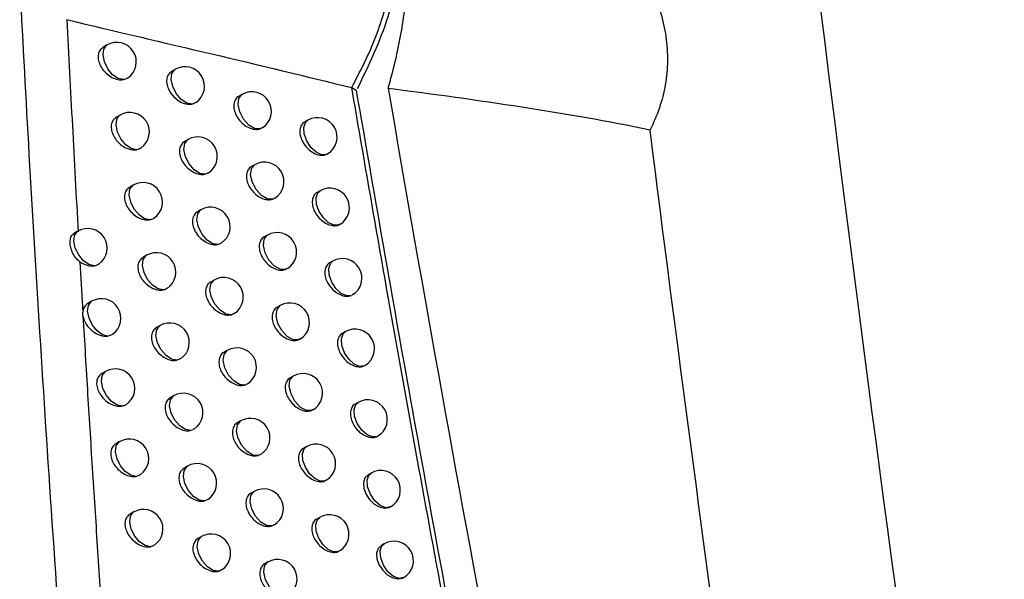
# Model space of a CAD drawing. Header units: millimetres. Extents: x -117 to 444, y -157 to 472.
# Tile 29 of 160: x 363.47 to 376.08, y -53.58 to -46.41. Entities that reach past the tile are written whole.
import ezdxf

# ---------------------------------------------------------------- set-up
doc = ezdxf.new("R2010")
doc.units = ezdxf.units.MM

msp = doc.modelspace()

# ---------------------------------------------------------------- linework, layer by layer
at = {"color": 7, "linetype": 'Continuous', "lineweight": 25}
for p, q in [((364.587, -46.736), (364.54, -46.764)), ((365.46, -47.049), (365.416, -47.075)), ((367.721, -47.283), (367.776, -47.315)), ((366.317, -47.371), (366.275, -47.395)), ((364.754, -47.634), (364.707, -47.661)), ((367.158, -47.701), (367.119, -47.724)), ((365.624, -47.948), (365.58, -47.974)), ((367.411, -48.131), (367.396, -48.14)), ((366.478, -48.272), (366.437, -48.295)), ((364.923, -48.533), (364.877, -48.559)), ((367.316, -48.604), (367.278, -48.626)), ((365.789, -48.849), (365.746, -48.874)), ((367.568, -49.034), (367.556, -49.042)), ((364.214, -49.123), (364.169, -49.149)), ((366.64, -49.174), (366.6, -49.197)), ((364.239, -49.515), (364.276, -50.161)), ((365.093, -49.432), (365.048, -49.458)), ((367.476, -49.508), (367.438, -49.529)), ((366.894, -49.6), (366.871, -49.615)), ((365.957, -49.75), (365.914, -49.774)), ((364.39, -50.021), (364.342, -50.049)), ((366.805, -50.077), (366.765, -50.1)), ((365.266, -50.332), (365.221, -50.358)), ((367.638, -50.412), (367.601, -50.433)), ((367.059, -50.504), (367.037, -50.517)), ((366.126, -50.652), (366.084, -50.676)), ((364.568, -50.92), (364.521, -50.947)), ((366.972, -50.98), (366.932, -51.003)), ((365.44, -51.233), (365.396, -51.259)), ((367.802, -51.317), (367.765, -51.338)), ((367.225, -51.408), (367.206, -51.42)), ((366.298, -51.554), (366.256, -51.578)), ((364.747, -51.82), (364.701, -51.847)), ((367.14, -51.884), (367.101, -51.907)), ((365.616, -52.135), (365.573, -52.16)), ((367.393, -52.313), (367.377, -52.324)), ((367.968, -52.223), (367.932, -52.244)), ((366.471, -52.458), (366.43, -52.482)), ((364.928, -52.721), (364.883, -52.748)), ((367.311, -52.79), (367.272, -52.812)), ((365.794, -53.038), (365.751, -53.062)), ((368.136, -53.13), (368.1, -53.15)), ((367.563, -53.219), (367.549, -53.228)), ((366.646, -53.362), (366.606, -53.386))]:
    msp.add_line(p, q, dxfattribs=at)
at = {"color": 7, "linetype": 'Continuous', "lineweight": 25, "flags": 128}
for points in [[(364.796, -47.181), (364.729, -47.166), (364.659, -47.117), (364.598, -47.042), (364.554, -46.953), (364.536, -46.864), (364.545, -46.789), (364.581, -46.74), (364.587, -46.736)], [(365.677, -47.493), (365.61, -47.482), (365.538, -47.435), (365.474, -47.36), (365.428, -47.269), (365.409, -47.178), (365.418, -47.101), (365.456, -47.052), (365.46, -47.049)], [(366.544, -47.813), (366.475, -47.807), (366.402, -47.763), (366.335, -47.688), (366.287, -47.595), (366.266, -47.501), (366.276, -47.422), (366.315, -47.372), (366.317, -47.371)], [(364.965, -48.079), (364.897, -48.064), (364.827, -48.016), (364.765, -47.941), (364.721, -47.852), (364.702, -47.762), (364.712, -47.687), (364.748, -47.638), (364.754, -47.634)], [(367.396, -48.14), (367.335, -48.143), (367.265, -48.111), (367.199, -48.049), (367.145, -47.966), (367.113, -47.877), (367.108, -47.793), (367.129, -47.729), (367.158, -47.701)], [(365.843, -48.392), (365.775, -48.382), (365.703, -48.335), (365.638, -48.261), (365.592, -48.17), (365.572, -48.078), (365.582, -48.001), (365.619, -47.951), (365.624, -47.948)], [(366.706, -48.714), (366.638, -48.709), (366.564, -48.665), (366.496, -48.59), (366.448, -48.497), (366.426, -48.403), (366.436, -48.323), (366.476, -48.273), (366.478, -48.272)], [(365.135, -48.977), (365.068, -48.963), (364.997, -48.915), (364.934, -48.841), (364.89, -48.751), (364.871, -48.661), (364.881, -48.585), (364.917, -48.536), (364.923, -48.533)], [(367.556, -49.042), (367.495, -49.046), (367.425, -49.015), (367.358, -48.953), (367.304, -48.87), (367.271, -48.78), (367.266, -48.696), (367.287, -48.631), (367.316, -48.604)], [(366.01, -49.292), (365.942, -49.283), (365.87, -49.237), (365.805, -49.162), (365.758, -49.071), (365.738, -48.978), (365.748, -48.901), (365.785, -48.851), (365.789, -48.849)], [(364.421, -49.568), (364.354, -49.551), (364.285, -49.502), (364.224, -49.427), (364.181, -49.339), (364.163, -49.25), (364.172, -49.176), (364.208, -49.127), (364.214, -49.123)], [(366.871, -49.615), (366.803, -49.611), (366.728, -49.568), (366.66, -49.493), (366.611, -49.4), (366.589, -49.305), (366.599, -49.225), (366.639, -49.175), (366.64, -49.174)], [(365.307, -49.876), (365.24, -49.863), (365.169, -49.816), (365.106, -49.741), (365.061, -49.651), (365.042, -49.561), (365.051, -49.485), (365.088, -49.435), (365.093, -49.432)], [(367.718, -49.945), (367.657, -49.95), (367.587, -49.92), (367.519, -49.858), (367.465, -49.775), (367.432, -49.684), (367.426, -49.599), (367.447, -49.535), (367.476, -49.508)], [(366.179, -50.193), (366.111, -50.185), (366.038, -50.139), (365.973, -50.064), (365.926, -49.973), (365.905, -49.88), (365.915, -49.802), (365.953, -49.752), (365.957, -49.75)], [(364.599, -50.466), (364.531, -50.45), (364.462, -50.401), (364.4, -50.327), (364.357, -50.238), (364.339, -50.149), (364.348, -50.074), (364.384, -50.025), (364.39, -50.021)], [(367.037, -50.517), (366.969, -50.515), (366.894, -50.472), (366.825, -50.397), (366.776, -50.304), (366.754, -50.208), (366.764, -50.128), (366.804, -50.077), (366.805, -50.077)], [(365.482, -50.776), (365.414, -50.764), (365.343, -50.717), (365.279, -50.642), (365.234, -50.552), (365.214, -50.461), (365.224, -50.385), (365.261, -50.335), (365.266, -50.332)], [(367.882, -50.848), (367.822, -50.855), (367.751, -50.825), (367.683, -50.764), (367.627, -50.681), (367.594, -50.589), (367.588, -50.504), (367.61, -50.439), (367.638, -50.412)], [(366.351, -51.094), (366.283, -51.087), (366.209, -51.042), (366.143, -50.967), (366.096, -50.875), (366.075, -50.782), (366.085, -50.704), (366.123, -50.654), (366.126, -50.652)], [(364.778, -51.365), (364.71, -51.35), (364.64, -51.302), (364.579, -51.227), (364.535, -51.138), (364.516, -51.049), (364.526, -50.973), (364.562, -50.924), (364.568, -50.92)], [(367.206, -51.42), (367.138, -51.419), (367.062, -51.377), (366.993, -51.302), (366.943, -51.208), (366.92, -51.112), (366.93, -51.031), (366.971, -50.981), (366.972, -50.98)], [(365.658, -51.677), (365.59, -51.666), (365.518, -51.619), (365.454, -51.544), (365.408, -51.454), (365.389, -51.363), (365.398, -51.286), (365.435, -51.236), (365.44, -51.233)], [(368.049, -51.752), (367.988, -51.76), (367.917, -51.732), (367.848, -51.671), (367.792, -51.587), (367.758, -51.495), (367.751, -51.409), (367.774, -51.343), (367.802, -51.317)], [(366.524, -51.997), (366.456, -51.991), (366.382, -51.946), (366.315, -51.871), (366.267, -51.779), (366.246, -51.685), (366.256, -51.606), (366.295, -51.556), (366.298, -51.554)], [(364.959, -52.265), (364.891, -52.251), (364.821, -52.203), (364.759, -52.128), (364.715, -52.039), (364.696, -51.949), (364.705, -51.873), (364.741, -51.824), (364.747, -51.82)], [(367.377, -52.324), (367.315, -52.326), (367.246, -52.293), (367.18, -52.231), (367.127, -52.149), (367.095, -52.06), (367.089, -51.977), (367.111, -51.913), (367.14, -51.884)], [(365.836, -52.579), (365.768, -52.569), (365.696, -52.522), (365.631, -52.447), (365.585, -52.357), (365.565, -52.265), (365.575, -52.188), (365.612, -52.138), (365.616, -52.135)], [(367.932, -52.244), (367.931, -52.244), (367.89, -52.285), (367.871, -52.343), (367.874, -52.414), (367.9, -52.487), (367.945, -52.557), (368.004, -52.615), (368.072, -52.655), (368.141, -52.672), (368.202, -52.664), (368.217, -52.656), (368.217, -52.656)], [(368.217, -52.656), (368.157, -52.667), (368.085, -52.639), (368.016, -52.578), (367.959, -52.494), (367.924, -52.401), (367.917, -52.315), (367.94, -52.249), (367.968, -52.223)], [(366.699, -52.9), (366.631, -52.895), (366.557, -52.851), (366.49, -52.776), (366.441, -52.684), (366.42, -52.589), (366.429, -52.51), (366.468, -52.46), (366.471, -52.458)], [(365.142, -53.166), (365.074, -53.152), (365.003, -53.105), (364.941, -53.03), (364.896, -52.94), (364.877, -52.85), (364.886, -52.774), (364.923, -52.725), (364.928, -52.721)], [(367.549, -53.228), (367.488, -53.231), (367.419, -53.2), (367.352, -53.138), (367.298, -53.056), (367.266, -52.966), (367.26, -52.882), (367.281, -52.818), (367.311, -52.79)], [(366.016, -53.481), (365.948, -53.472), (365.875, -53.426), (365.81, -53.351), (365.763, -53.26), (365.743, -53.168), (365.753, -53.09), (365.79, -53.04), (365.794, -53.038)], [(368.1, -53.15), (368.1, -53.15), (368.059, -53.191), (368.039, -53.25), (368.043, -53.32), (368.068, -53.394), (368.113, -53.463), (368.172, -53.522), (368.24, -53.562), (368.309, -53.579), (368.37, -53.57), (368.388, -53.562), (368.388, -53.562)], [(368.388, -53.562), (368.327, -53.574), (368.256, -53.547), (368.185, -53.487), (368.127, -53.402), (368.092, -53.309), (368.085, -53.221), (368.108, -53.155), (368.136, -53.13)], [(366.876, -53.804), (366.808, -53.8), (366.734, -53.757), (366.666, -53.682), (366.616, -53.589), (366.595, -53.494), (366.605, -53.414), (366.644, -53.364), (366.646, -53.362)]]:
    msp.add_lwpolyline(points, dxfattribs=at)
at = {"color": 7, "linetype": 'Continuous', "lineweight": 25}
for centre, start in [((364.712, -46.953), 304.6556), ((365.585, -47.265), 303.3375), ((366.442, -47.587), 302.0947), ((364.879, -47.851), 304.3794), ((367.283, -47.918), 300.933), ((365.749, -48.165), 303.0904), ((366.603, -48.488), 301.8773), ((365.048, -48.749), 304.108), ((367.441, -48.821), 300.7411), ((365.914, -49.065), 302.8482), ((364.339, -49.339), 305.1376), ((366.765, -49.39), 301.6624), ((365.218, -49.648), 303.8416), ((367.601, -49.724), 300.552), ((366.082, -49.966), 302.6108), ((364.515, -50.238), 304.8485), ((366.93, -50.293), 301.4566), ((365.391, -50.549), 303.5801), ((367.763, -50.628), 300.3656), ((366.251, -50.868), 302.3784), ((364.693, -51.137), 304.5644), ((367.097, -51.197), 301.2537), ((365.565, -51.45), 303.3238), ((367.927, -51.534), 300.182), ((366.423, -51.771), 302.1508), ((364.872, -52.037), 304.2854), ((367.265, -52.101), 301.0538), ((365.741, -52.351), 303.0726), ((368.093, -52.439), 300.0014), ((366.596, -52.675), 301.9282), ((365.053, -52.938), 304.0116), ((367.436, -53.006), 300.8568), ((365.919, -53.254), 302.8266), ((368.261, -53.346), 300.1965), ((366.771, -53.579), 301.7067)]:
    msp.add_arc(centre, 0.25, start, 119.9973, dxfattribs=at)
for points in [[(370.779, -17.15), (371.971, -32.373), (373.74, -47.856), (376.077, -63.537)], [(368.187, -47.29), (369.078, -52.492), (370.069, -57.733), (371.158, -63.014)], [(373.796, -64.135), (372.977, -58.673), (372.224, -53.234), (371.541, -47.823)], [(364.239, -49.515), (364.298, -49.556), (364.365, -49.575), (364.421, -49.568)]]:
    msp.add_open_spline(points, degree=3, dxfattribs=at)
for points, knots in [([(368.187, -47.29), (368.254, -47.061), (368.308, -46.832), (368.392, -46.372), (368.421, -46.141), (368.471, -45.452), (368.453, -45.014), (368.35, -44.388), (368.303, -44.188), (368.186, -43.81), (368.115, -43.632), (367.992, -43.38), (367.947, -43.299), (367.854, -43.143), (367.804, -43.069), (367.649, -42.858), (367.536, -42.732), (367.413, -42.62)], [0, 0, 0, 0, 0.125, 0.125, 0.25, 0.25, 0.5, 0.5, 0.625, 0.625, 0.75, 0.75, 0.8125, 0.8125, 0.875, 0.875, 1, 1, 1, 1]), ([(367.721, -47.283), (367.825, -47.083), (368.044, -46.659), (368.241, -45.956), (368.305, -45.396), (368.302, -44.945), (368.259, -44.511), (368.115, -43.981), (367.83, -43.503), (367.589, -43.227), (367.433, -43.161), (367.431, -43.161)], [0, 0, 0, 0, 0.133929, 0.283462, 0.425463, 0.47359, 0.567202, 0.709025, 0.851093, 0.998573, 1, 1, 1, 1]), ([(367.795, -47.294), (367.941, -46.992), (368.232, -46.387), (368.395, -45.384), (368.331, -44.439), (368.014, -43.674), (367.677, -43.264), (367.451, -43.174), (367.438, -43.169)], [0, 0, 0, 0, 0.195745, 0.391394, 0.589386, 0.788867, 0.987945, 1, 1, 1, 1]), ([(371.243, -45.435), (371.372, -45.621), (371.481, -45.813), (371.609, -46.113), (371.646, -46.215), (371.706, -46.422), (371.728, -46.525), (371.758, -46.732), (371.765, -46.835), (371.762, -47.042), (371.753, -47.146), (371.701, -47.448), (371.635, -47.64), (371.541, -47.823)], [0, 0, 0, 0, 0.25, 0.25, 0.375, 0.375, 0.5, 0.5, 0.625, 0.625, 0.75, 0.75, 1, 1, 1, 1]), ([(365.418, -70.145), (365.369, -69.691), (365.272, -68.791), (365.133, -67.459), (365.001, -66.159), (364.877, -64.892), (364.76, -63.658), (364.649, -62.457), (364.544, -61.29), (364.446, -60.158), (364.353, -59.06), (364.221, -57.432), (364.058, -55.313), (363.876, -52.742), (363.72, -50.321), (363.584, -48.054), (363.506, -46.595), (363.469, -45.892)], [0, 0, 0, 0, 0.05598, 0.110676, 0.164072, 0.216148, 0.266888, 0.316276, 0.364297, 0.410936, 0.456178, 0.500012, 0.612161, 0.718399, 0.818552, 0.912464, 1, 1, 1, 1]), ([(364.073, -46.412), (364.096, -46.865), (364.142, -47.771), (364.192, -48.679), (364.217, -49.133)], [0, 0, 0, 0, 0.49951, 1, 1, 1, 1]), ([(364.073, -46.412), (364.701, -46.562), (365.32, -46.707), (366.536, -46.994), (367.134, -47.137), (367.721, -47.283)], [0, 0, 0, 0, 0.5, 0.5, 1, 1, 1, 1]), ([(364.54, -46.764), (364.523, -46.777), (364.491, -46.802), (364.471, -46.864), (364.474, -46.935), (364.502, -47.008), (364.549, -47.076), (364.613, -47.133), (364.687, -47.172), (364.751, -47.185), (364.785, -47.182), (364.796, -47.181)], [0, 0, 0, 0, 0.120596, 0.237934, 0.352174, 0.465199, 0.579304, 0.69625, 0.816605, 0.939483, 1, 1, 1, 1]), ([(364.853, -47.157), (364.85, -47.16), (364.836, -47.174), (364.814, -47.178), (364.796, -47.181)], [0, 0, 0, 0, 0.207918, 1, 1, 1, 1]), ([(365.416, -47.075), (365.4, -47.087), (365.368, -47.112), (365.348, -47.174), (365.351, -47.245), (365.378, -47.319), (365.426, -47.388), (365.489, -47.445), (365.561, -47.484), (365.627, -47.499), (365.663, -47.495), (365.677, -47.493)], [0, 0, 0, 0, 0.118271, 0.233709, 0.346597, 0.45845, 0.571163, 0.686201, 0.804033, 0.923921, 1, 1, 1, 1]), ([(370.965, -64.347), (370.886, -63.965), (370.725, -63.191), (370.485, -62.019), (370.242, -60.821), (369.997, -59.596), (369.751, -58.347), (369.503, -57.072), (369.233, -55.662), (368.923, -54.02), (368.561, -52.05), (368.15, -49.768), (367.87, -48.146), (367.721, -47.283)], [0, 0, 0, 0, 0.066718, 0.135014, 0.204886, 0.276331, 0.349348, 0.423933, 0.500085, 0.5971, 0.71279, 0.847107, 1, 1, 1, 1]), ([(366.275, -47.395), (366.275, -47.395), (366.256, -47.401), (366.23, -47.435), (366.208, -47.493), (366.212, -47.565), (366.239, -47.639), (366.286, -47.709), (366.348, -47.767), (366.419, -47.806), (366.488, -47.823), (366.526, -47.816), (366.544, -47.813)], [0, 0, 0, 0, 0.0001982, 0.1156424, 0.2287904, 0.3398849, 0.4501179, 0.5610203, 0.6737859, 0.7887916, 0.9054363, 1, 1, 1, 1]), ([(371.022, -64.363), (370.725, -62.933), (370.432, -61.504), (369.862, -58.652), (369.586, -57.228), (369.045, -54.387), (368.781, -52.969), (368.271, -50.139), (368.026, -48.728), (367.782, -47.318)], [0, 0, 0, 0, 0.25, 0.25, 0.5, 0.5, 0.75, 0.75, 1, 1, 1, 1]), ([(368.187, -47.29), (368.769, -47.364), (369.339, -47.443), (370.456, -47.616), (371.003, -47.711), (371.541, -47.823)], [0, 0, 0, 0, 0.5, 0.5, 1, 1, 1, 1]), ([(365.721, -47.472), (365.717, -47.476), (365.705, -47.487), (365.688, -47.49), (365.677, -47.493)], [0, 0, 0, 0, 0.348853, 1, 1, 1, 1]), ([(364.707, -47.661), (364.691, -47.674), (364.659, -47.699), (364.638, -47.761), (364.642, -47.832), (364.669, -47.905), (364.717, -47.974), (364.781, -48.031), (364.854, -48.069), (364.918, -48.083), (364.953, -48.08), (364.965, -48.079)], [0, 0, 0, 0, 0.120118, 0.237086, 0.351072, 0.463878, 0.577713, 0.694277, 0.814118, 0.936386, 1, 1, 1, 1]), ([(367.119, -47.724), (367.119, -47.724), (367.1, -47.73), (367.075, -47.763), (367.054, -47.821), (367.057, -47.893), (367.084, -47.968), (367.13, -48.038), (367.191, -48.097), (367.262, -48.138), (367.333, -48.155), (367.376, -48.148), (367.395, -48.141), (367.396, -48.14)], [0, 0, 0, 0, 0.000451, 0.112549, 0.222877, 0.331594, 0.439615, 0.548142, 0.658122, 0.76985, 0.882849, 0.996079, 1, 1, 1, 1]), ([(366.573, -47.796), (366.567, -47.801), (366.558, -47.809), (366.547, -47.812), (366.544, -47.813)], [0, 0, 0, 0, 0.67709, 1, 1, 1, 1]), ([(365.58, -47.974), (365.542, -47.996), (365.518, -48.036), (365.512, -48.135), (365.529, -48.193), (365.594, -48.295), (365.642, -48.339), (365.744, -48.392), (365.798, -48.402), (365.843, -48.392)], [0, 0, 0, 0, 0.25, 0.25, 0.5, 0.5, 0.75, 0.75, 1, 1, 1, 1]), ([(365.019, -48.055), (365.016, -48.058), (365.002, -48.072), (364.981, -48.076), (364.965, -48.079)], [0, 0, 0, 0, 0.2277403, 1, 1, 1, 1]), ([(365.883, -48.372), (365.879, -48.376), (365.868, -48.386), (365.852, -48.39), (365.843, -48.392)], [0, 0, 0, 0, 0.389208, 1, 1, 1, 1]), ([(366.437, -48.295), (366.437, -48.295), (366.417, -48.301), (366.392, -48.335), (366.37, -48.393), (366.374, -48.465), (366.4, -48.54), (366.447, -48.61), (366.509, -48.668), (366.58, -48.708), (366.65, -48.724), (366.688, -48.717), (366.706, -48.714)], [0, 0, 0, 0, 0.000235, 0.115106, 0.227782, 0.338488, 0.448361, 0.55887, 0.671162, 0.7856, 0.90161, 1, 1, 1, 1]), ([(364.877, -48.559), (364.86, -48.572), (364.828, -48.597), (364.808, -48.659), (364.811, -48.73), (364.839, -48.803), (364.886, -48.872), (364.95, -48.929), (365.023, -48.968), (365.088, -48.982), (365.123, -48.978), (365.135, -48.977)], [0, 0, 0, 0, 0.1196361, 0.2362235, 0.3499422, 0.462515, 0.5760689, 0.6922417, 0.8115648, 0.9332202, 1, 1, 1, 1]), ([(367.278, -48.626), (367.278, -48.626), (367.258, -48.632), (367.234, -48.666), (367.212, -48.723), (367.216, -48.796), (367.242, -48.87), (367.289, -48.941), (367.35, -49), (367.42, -49.04), (367.491, -49.057), (367.535, -49.051), (367.555, -49.043), (367.556, -49.042)], [0, 0, 0, 0, 0.000484, 0.111946, 0.221718, 0.329949, 0.43751, 0.545551, 0.654978, 0.766075, 0.878389, 0.990926, 1, 1, 1, 1]), ([(366.733, -48.698), (366.727, -48.703), (366.719, -48.71), (366.708, -48.713), (366.706, -48.714)], [0, 0, 0, 0, 0.779643, 1, 1, 1, 1]), ([(365.746, -48.874), (365.708, -48.896), (365.685, -48.936), (365.678, -49.036), (365.695, -49.094), (365.761, -49.196), (365.81, -49.24), (365.912, -49.293), (365.966, -49.303), (366.01, -49.292)], [0, 0, 0, 0, 0.25, 0.25, 0.5, 0.5, 0.75, 0.75, 1, 1, 1, 1]), ([(365.186, -48.954), (365.183, -48.957), (365.17, -48.97), (365.15, -48.974), (365.135, -48.977)], [0, 0, 0, 0, 0.250468, 1, 1, 1, 1]), ([(364.239, -49.515), (364.219, -49.497), (364.179, -49.462), (364.139, -49.39), (364.115, -49.314), (364.111, -49.242), (364.129, -49.186), (364.15, -49.156), (364.169, -49.149), (364.17, -49.149)], [0, 0, 0, 0, 0.160927, 0.321419, 0.488472, 0.657469, 0.826699, 0.995718, 1, 1, 1, 1]), ([(366.048, -49.273), (366.043, -49.277), (366.033, -49.286), (366.018, -49.29), (366.01, -49.292)], [0, 0, 0, 0, 0.436446, 1, 1, 1, 1]), ([(366.6, -49.197), (366.6, -49.197), (366.58, -49.203), (366.555, -49.237), (366.533, -49.295), (366.537, -49.367), (366.564, -49.441), (366.61, -49.511), (366.672, -49.57), (366.743, -49.61), (366.813, -49.627), (366.852, -49.619), (366.871, -49.615)], [0, 0, 0, 0, 0.0002722, 0.1145605, 0.2267507, 0.337052, 0.4465494, 0.5566494, 0.6684553, 0.7823175, 0.8976858, 1, 1, 1, 1]), ([(364.482, -49.542), (364.479, -49.545), (364.464, -49.56), (364.441, -49.564), (364.421, -49.568)], [0, 0, 0, 0, 0.174407, 1, 1, 1, 1]), ([(365.048, -49.458), (365.032, -49.471), (365, -49.496), (364.979, -49.558), (364.983, -49.629), (365.01, -49.702), (365.058, -49.771), (365.121, -49.828), (365.194, -49.867), (365.259, -49.882), (365.294, -49.878), (365.307, -49.876)], [0, 0, 0, 0, 0.1191488, 0.2353455, 0.3487834, 0.4611097, 0.57437, 0.6901433, 0.8089432, 0.9299842, 1, 1, 1, 1]), ([(367.438, -49.53), (367.438, -49.53), (367.419, -49.535), (367.394, -49.569), (367.373, -49.627), (367.377, -49.699), (367.403, -49.774), (367.449, -49.844), (367.51, -49.903), (367.58, -49.944), (367.65, -49.961), (367.696, -49.955), (367.716, -49.946), (367.718, -49.945)], [0, 0, 0, 0, 0.000516, 0.111326, 0.220526, 0.328252, 0.435333, 0.542867, 0.651725, 0.762178, 0.873794, 0.985625, 1, 1, 1, 1]), ([(365.914, -49.774), (365.914, -49.774), (365.894, -49.78), (365.869, -49.815), (365.846, -49.873), (365.85, -49.945), (365.877, -50.019), (365.924, -50.088), (365.987, -50.146), (366.059, -50.185), (366.126, -50.201), (366.163, -50.195), (366.179, -50.193)], [0, 0, 0, 0, 0.000056, 0.116752, 0.230907, 0.342802, 0.453757, 0.565451, 0.679192, 0.795403, 0.913432, 1, 1, 1, 1]), ([(365.356, -49.854), (365.352, -49.857), (365.34, -49.87), (365.321, -49.873), (365.307, -49.876)], [0, 0, 0, 0, 0.276603, 1, 1, 1, 1]), ([(364.342, -50.049), (364.326, -50.061), (364.293, -50.087), (364.279, -50.132), (364.276, -50.158), (364.276, -50.161)], [0, 0, 0, 0, 0.473847, 0.934847, 1, 1, 1, 1]), ([(364.279, -50.212), (364.278, -50.203), (364.275, -50.186), (364.276, -50.17), (364.276, -50.161)], [0, 0, 0, 0, 0.499986, 1, 1, 1, 1]), ([(366.215, -50.174), (366.21, -50.179), (366.2, -50.188), (366.186, -50.191), (366.179, -50.193)], [0, 0, 0, 0, 0.492181, 1, 1, 1, 1]), ([(366.765, -50.1), (366.765, -50.1), (366.745, -50.105), (366.72, -50.139), (366.699, -50.197), (366.702, -50.269), (366.729, -50.344), (366.775, -50.414), (366.837, -50.472), (366.908, -50.512), (366.979, -50.53), (367.018, -50.521), (367.037, -50.517)], [0, 0, 0, 0, 0.000309, 0.114004, 0.225695, 0.335576, 0.444681, 0.554357, 0.665664, 0.77894, 0.893658, 1, 1, 1, 1]), ([(364.279, -50.212), (364.299, -50.546), (364.338, -51.215), (364.401, -52.219), (364.466, -53.226), (364.511, -53.899), (364.534, -54.235)], [0, 0, 0, 0, 0.2494558, 0.4992732, 0.749454, 1, 1, 1, 1]), ([(364.279, -50.212), (364.285, -50.247), (364.3, -50.283), (364.342, -50.348), (364.37, -50.378), (364.463, -50.451), (364.538, -50.475), (364.599, -50.466)], [0, 0, 0, 0, 0.25, 0.25, 0.5, 0.5, 1, 1, 1, 1]), ([(365.221, -50.358), (365.205, -50.371), (365.173, -50.395), (365.153, -50.458), (365.156, -50.529), (365.183, -50.602), (365.231, -50.671), (365.294, -50.729), (365.367, -50.768), (365.432, -50.782), (365.468, -50.778), (365.482, -50.776)], [0, 0, 0, 0, 0.118656, 0.234452, 0.347595, 0.459661, 0.572615, 0.68798, 0.806251, 0.926675, 1, 1, 1, 1]), ([(367.601, -50.434), (367.601, -50.434), (367.581, -50.439), (367.557, -50.473), (367.536, -50.53), (367.539, -50.603), (367.566, -50.678), (367.612, -50.748), (367.672, -50.807), (367.742, -50.848), (367.812, -50.865), (367.858, -50.859), (367.879, -50.849), (367.882, -50.848)], [0, 0, 0, 0, 0.000548, 0.110691, 0.2193, 0.3265, 0.43308, 0.540088, 0.648358, 0.758151, 0.869055, 0.980167, 1, 1, 1, 1]), ([(364.657, -50.441), (364.654, -50.444), (364.639, -50.459), (364.617, -50.463), (364.599, -50.466)], [0, 0, 0, 0, 0.190168, 1, 1, 1, 1]), ([(366.084, -50.676), (366.084, -50.676), (366.064, -50.682), (366.039, -50.716), (366.017, -50.774), (366.021, -50.846), (366.047, -50.92), (366.094, -50.99), (366.157, -51.048), (366.228, -51.087), (366.296, -51.104), (366.334, -51.097), (366.351, -51.094)], [0, 0, 0, 0, 0.000096, 0.11623, 0.229935, 0.34147, 0.452096, 0.563423, 0.676712, 0.792367, 0.909767, 1, 1, 1, 1]), ([(365.527, -50.755), (365.524, -50.758), (365.512, -50.77), (365.494, -50.774), (365.482, -50.776)], [0, 0, 0, 0, 0.306768, 1, 1, 1, 1]), ([(364.521, -50.947), (364.504, -50.96), (364.472, -50.985), (364.451, -51.048), (364.455, -51.118), (364.482, -51.192), (364.53, -51.26), (364.594, -51.317), (364.668, -51.356), (364.732, -51.369), (364.766, -51.366), (364.778, -51.365)], [0, 0, 0, 0, 0.120351, 0.237537, 0.35166, 0.46457, 0.57853, 0.695282, 0.8154, 0.938024, 1, 1, 1, 1]), ([(366.932, -51.003), (366.932, -51.003), (366.913, -51.009), (366.888, -51.042), (366.866, -51.1), (366.87, -51.173), (366.896, -51.247), (366.943, -51.317), (367.004, -51.376), (367.075, -51.416), (367.146, -51.434), (367.186, -51.425), (367.206, -51.42)], [0, 0, 0, 0, 0.000345, 0.113436, 0.224614, 0.334058, 0.442753, 0.55199, 0.662785, 0.775464, 0.889523, 1, 1, 1, 1]), ([(366.383, -51.077), (366.378, -51.081), (366.369, -51.089), (366.356, -51.093), (366.351, -51.094)], [0, 0, 0, 0, 0.558565, 1, 1, 1, 1]), ([(365.396, -51.259), (365.38, -51.271), (365.348, -51.296), (365.328, -51.358), (365.331, -51.429), (365.358, -51.503), (365.406, -51.572), (365.469, -51.629), (365.541, -51.669), (365.607, -51.684), (365.643, -51.679), (365.658, -51.677)], [0, 0, 0, 0, 0.118157, 0.233541, 0.346377, 0.458168, 0.570804, 0.685751, 0.803488, 0.923292, 1, 1, 1, 1]), ([(364.833, -51.341), (364.83, -51.344), (364.816, -51.358), (364.795, -51.362), (364.778, -51.365)], [0, 0, 0, 0, 0.208217, 1, 1, 1, 1]), ([(367.765, -51.338), (367.765, -51.338), (367.746, -51.344), (367.722, -51.377), (367.7, -51.435), (367.704, -51.507), (367.73, -51.582), (367.776, -51.653), (367.837, -51.713), (367.906, -51.753), (367.976, -51.77), (368.023, -51.764), (368.045, -51.754), (368.049, -51.752)], [0, 0, 0, 0, 0.000579, 0.110038, 0.218036, 0.32469, 0.430746, 0.537207, 0.64487, 0.753988, 0.864165, 0.974543, 1, 1, 1, 1]), ([(365.701, -51.656), (365.697, -51.66), (365.685, -51.671), (365.669, -51.674), (365.658, -51.677)], [0, 0, 0, 0, 0.341746, 1, 1, 1, 1]), ([(366.256, -51.578), (366.256, -51.578), (366.236, -51.584), (366.211, -51.618), (366.189, -51.677), (366.193, -51.749), (366.219, -51.823), (366.266, -51.892), (366.328, -51.951), (366.4, -51.99), (366.468, -52.007), (366.507, -52), (366.524, -51.997)], [0, 0, 0, 0, 0.0001355, 0.1157003, 0.2289415, 0.340102, 0.4503835, 0.5613309, 0.6741549, 0.7892472, 0.9060122, 1, 1, 1, 1]), ([(364.701, -51.847), (364.684, -51.86), (364.652, -51.885), (364.632, -51.947), (364.635, -52.018), (364.663, -52.091), (364.71, -52.16), (364.774, -52.217), (364.848, -52.256), (364.912, -52.27), (364.947, -52.266), (364.959, -52.265)], [0, 0, 0, 0, 0.119867, 0.236674, 0.350535, 0.463218, 0.576901, 0.693263, 0.812861, 0.934866, 1, 1, 1, 1]), ([(367.101, -51.907), (367.101, -51.907), (367.082, -51.913), (367.057, -51.946), (367.035, -52.004), (367.039, -52.077), (367.065, -52.151), (367.112, -52.222), (367.173, -52.28), (367.243, -52.321), (367.315, -52.337), (367.358, -52.331), (367.377, -52.324), (367.377, -52.324)], [0, 0, 0, 0, 0.000381, 0.112854, 0.223502, 0.33249, 0.440757, 0.549537, 0.659804, 0.771872, 0.885262, 0.998907, 1, 1, 1, 1]), ([(366.554, -51.98), (366.548, -51.985), (366.539, -51.992), (366.528, -51.996), (366.524, -51.997)], [0, 0, 0, 0, 0.638544, 1, 1, 1, 1]), ([(365.573, -52.16), (365.557, -52.173), (365.525, -52.197), (365.505, -52.26), (365.508, -52.331), (365.535, -52.404), (365.583, -52.474), (365.645, -52.531), (365.718, -52.571), (365.784, -52.586), (365.821, -52.581), (365.836, -52.579)], [0, 0, 0, 0, 0.117652, 0.232613, 0.345127, 0.456629, 0.568934, 0.683454, 0.80065, 0.91983, 1, 1, 1, 1]), ([(365.012, -52.241), (365.008, -52.244), (364.995, -52.258), (364.975, -52.262), (364.959, -52.265)], [0, 0, 0, 0, 0.228924, 1, 1, 1, 1]), ([(365.876, -52.559), (365.872, -52.562), (365.861, -52.573), (365.845, -52.576), (365.836, -52.579)], [0, 0, 0, 0, 0.382531, 1, 1, 1, 1]), ([(366.43, -52.482), (366.43, -52.482), (366.41, -52.488), (366.385, -52.522), (366.363, -52.58), (366.367, -52.652), (366.393, -52.726), (366.44, -52.796), (366.502, -52.854), (366.573, -52.894), (366.643, -52.911), (366.681, -52.903), (366.699, -52.9)], [0, 0, 0, 0, 0.000175, 0.115161, 0.227927, 0.338697, 0.448619, 0.559172, 0.67152, 0.78604, 0.902164, 1, 1, 1, 1]), ([(364.883, -52.748), (364.866, -52.76), (364.834, -52.785), (364.814, -52.848), (364.817, -52.918), (364.845, -52.992), (364.892, -53.06), (364.956, -53.118), (365.029, -53.157), (365.094, -53.171), (365.129, -53.167), (365.142, -53.166)], [0, 0, 0, 0, 0.119378, 0.235796, 0.349382, 0.461824, 0.575218, 0.691183, 0.810254, 0.931639, 1, 1, 1, 1]), ([(367.272, -52.812), (367.272, -52.812), (367.253, -52.818), (367.228, -52.851), (367.206, -52.909), (367.21, -52.981), (367.237, -53.056), (367.283, -53.127), (367.344, -53.185), (367.414, -53.226), (367.485, -53.243), (367.529, -53.237), (367.548, -53.229), (367.549, -53.228)], [0, 0, 0, 0, 0.000417, 0.1122527, 0.2223481, 0.3308564, 0.4386698, 0.5469679, 0.656686, 0.7681251, 0.8808278, 0.9937767, 1, 1, 1, 1]), ([(366.726, -52.884), (366.72, -52.889), (366.712, -52.896), (366.702, -52.899), (366.699, -52.9)], [0, 0, 0, 0, 0.736256, 1, 1, 1, 1]), ([(365.751, -53.062), (365.713, -53.084), (365.69, -53.125), (365.683, -53.225), (365.701, -53.283), (365.767, -53.385), (365.815, -53.429), (365.917, -53.482), (365.972, -53.492), (366.016, -53.481)], [0, 0, 0, 0, 0.25, 0.25, 0.5, 0.5, 0.75, 0.75, 1, 1, 1, 1]), ([(365.192, -53.143), (365.189, -53.146), (365.176, -53.159), (365.156, -53.163), (365.142, -53.166)], [0, 0, 0, 0, 0.252736, 1, 1, 1, 1]), ([(366.053, -53.462), (366.049, -53.466), (366.038, -53.475), (366.024, -53.479), (366.016, -53.481)], [0, 0, 0, 0, 0.4304091, 1, 1, 1, 1]), ([(366.606, -53.386), (366.605, -53.386), (366.586, -53.392), (366.561, -53.426), (366.539, -53.484), (366.543, -53.556), (366.569, -53.63), (366.616, -53.7), (366.678, -53.758), (366.749, -53.798), (366.819, -53.815), (366.858, -53.807), (366.876, -53.804)], [0, 0, 0, 0, 0.000215, 0.114612, 0.226889, 0.337254, 0.4468, 0.556944, 0.668804, 0.782744, 0.898219, 1, 1, 1, 1])]:
    msp.add_open_spline(points, degree=3, knots=knots, dxfattribs=at)

doc.saveas('drawing.dxf')
